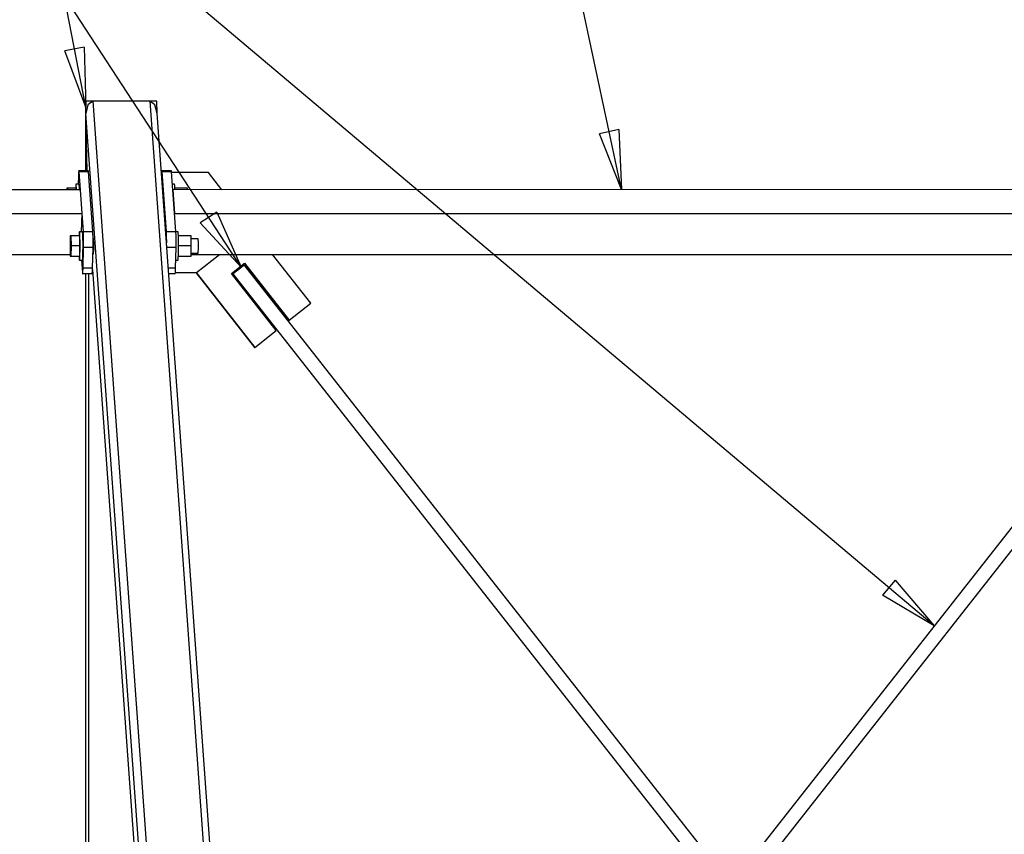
# Model space of a CAD drawing. Header units: millimetres. Extents: x -484 to 16958, y -454 to 3567.
# Tile 22 of 26: x 13575 to 14404, y 1890 to 2576. Entities that reach past the tile are written whole.
import ezdxf

# ---------------------------------------------------------------- set-up
doc = ezdxf.new("R2010")
doc.units = ezdxf.units.MM
for name, color, linetype in [('AS_Belki', 145, 'Continuous'), ('AS_Blachy', 30, 'Continuous'), ('AS_Sruby', 9, 'Continuous')]:
    doc.layers.add(name, color=color, linetype=linetype)

msp = doc.modelspace()

# ---------------------------------------------------------------- linework, layer by layer
at = {"color": 7}
for p, q in [((13630.68, 2502.39), (13511.78, 3115.34)), ((14345.01, 2065.67), (13485.99, 2790.34)), ((13761.41, 2367.77), (13485.99, 2790.34)), ((14081.84, 2433.05), (14028.25, 2683.03))]:
    msp.add_line(p, q, dxfattribs=at)
at = {"color": 0, "linetype": 'ByBlock', "lineweight": -2}
for p, q in [((13629.34, 2553.06), (13612.98, 2549.89)), ((13630.68, 2502.39), (13612.98, 2549.89)), ((13629.34, 2553.06), (13630.68, 2502.39)), ((14079.5, 2483.68), (14063.21, 2480.19)), ((14081.84, 2433.05), (14063.21, 2480.19)), ((14079.5, 2483.68), (14081.84, 2433.05)), ((13741.09, 2414.21, -198615.22), (13727.12, 2405.11, -198615.22)), ((13741.09, 2414.21, -198615.22), (13761.41, 2367.77, -198615.22)), ((13761.41, 2367.77, -198615.22), (13727.12, 2405.11, -198615.22)), ((14312.16, 2104.28, -198615.22), (14301.42, 2091.55, -198615.22)), ((14312.16, 2104.28, -198615.22), (14345.01, 2065.67, -198615.22)), ((14345.01, 2065.67, -198615.22), (14301.42, 2091.55, -198615.22))]:
    msp.add_line(p, q, dxfattribs=at)
at = {"layer": 'AS_Belki', "color": 145, "linetype": 'Continuous', "ltscale": 0.25}
for p, q in [((13630.8, 2497.19), (13630.55, 2507.59)), ((13636.55, 2507.59), (13630.55, 2507.59)), ((13630.55, 2507.59), (13630.55, 2448.95)), ((13632.38, 2504.54), (13630.8, 2497.19)), ((13636.55, 2507.59), (13632.38, 2504.54)), ((13636.55, 2507.59), (13722.8, 1312.61)), ((13684.51, 2507.59), (13636.55, 2507.59)), ((13684.51, 2507.59), (13770.76, 1312.61)), ((13688.82, 2504.54), (13684.51, 2507.59)), ((13690.5, 2507.59), (13684.51, 2507.59)), ((13690.75, 2497.19), (13688.82, 2504.54)), ((13690.75, 2497.19), (13690.5, 2507.59)), ((13716.55, 1309.15), (13630.8, 2497.19)), ((13631.96, 2448.95), (13630.8, 2497.19)), ((13776.5, 1309.15), (13690.75, 2497.19)), ((13626.11, 2433.04), (11654.16, 2433)), ((13627.56, 2413.04), (13626.11, 2433.04)), ((13704.05, 2433.04), (13704.04, 2432.95)), ((14651.06, 2433.06), (13704.05, 2433.04)), ((13704.05, 2433.04), (13705.49, 2413.04)), ((11655.6, 2413), (13627.56, 2413.04)), ((13627.19, 2397.6), (13627.56, 2413.04)), ((13705.49, 2413.04), (14652.5, 2413.06)), ((13705.49, 2413.04), (13705.49, 2412.95)), ((13636.81, 2392.28), (13637, 2391.69)), ((13637, 2391.69), (13637.13, 2387.44)), ((13636.71, 2379.56), (13636.7, 2379.68)), ((13636.93, 2378.86), (13636.71, 2379.56)), ((13637.11, 2382.13), (13636.93, 2378.86)), ((13637.13, 2387.44), (13637.11, 2382.13)), ((11669.44, 2378.36), (13617.63, 2378.4)), ((13719.32, 2378.4), (14642.57, 2378.41)), ((13636.3, 2365.67), (13694.85, 1554.42)), ((14173.92, 1847.83), (13764.05, 2369.69)), ((14583.78, 2369.69), (14173.92, 1847.83)), ((13630.55, 2362.31), (13630.55, 1450.05)), ((13633.05, 2362.31), (13633.05, 1450.05)), ((13754.63, 2362.27), (14166.29, 1838.13)), ((14181.54, 1838.13), (14593.21, 2362.27))]:
    msp.add_line(p, q, dxfattribs=at)
at = {"layer": 'AS_Belki', "color": 145, "linetype": 'Continuous', "ltscale": 0.25, "extrusion": (-0.617463, 0.786178, 0.025753)}
msp.add_circle((-12282.27, 170.95, -6635.8), 6, dxfattribs=at)
at = {"layer": 'AS_Blachy', "color": 145, "linetype": 'Continuous', "ltscale": 0.25}
for p, q in [((13632.71, 2448.95), (13624.71, 2448.95)), ((13626.1, 2433.04), (13625.03, 2447.95)), ((13633.02, 2447.95), (13625.03, 2447.95)), ((13636.63, 2397.95), (13633.02, 2447.95)), ((13694.57, 2447.42), (13694.34, 2447.42)), ((13702.64, 2448.95), (13694.65, 2448.95)), ((13698.58, 2397.95), (13694.97, 2447.95)), ((13702.96, 2447.95), (13694.97, 2447.95)), ((13706.57, 2397.95), (13702.96, 2447.95)), ((13734.01, 2447.42), (13703, 2447.42)), ((13745.3, 2433.04), (13734.01, 2447.42)), ((13624.46, 2444.29), (13624.3, 2437.6)), ((13628.64, 2397.95), (13627.56, 2412.95)), ((13628.64, 2397.95), (13636.63, 2397.95)), ((13698.58, 2397.95), (13706.57, 2397.95)), ((13628.37, 2366.97), (13628.79, 2384.29)), ((13636.78, 2384.29), (13628.79, 2384.29)), ((13636.37, 2366.97), (13636.78, 2384.29)), ((13706.72, 2384.29), (13698.9, 2384.29)), ((13706.31, 2366.97), (13706.72, 2384.29)), ((13627.06, 2373.65), (13627.81, 2363.31)), ((13723.93, 2363.17), (13743.29, 2378.4)), ((13820.12, 2337.35), (13787.88, 2378.4)), ((13636.37, 2366.97), (13628.37, 2366.97)), ((13706.31, 2366.97), (13700.15, 2366.97)), ((13706.1, 2363.17), (13723.93, 2363.17)), ((13723.26, 2363.17), (13772.66, 2300.27)), ((13723.59, 2363.17), (13772.99, 2300.27)), ((13753.39, 2362.44), (13764.39, 2371.1)), ((13764.18, 2370.93), (13801.72, 2323.14)), ((13764.39, 2371.1), (13802.05, 2323.14)), ((13628.12, 2362.31), (13636.11, 2362.31)), ((13700.49, 2362.31), (13706.05, 2362.31)), ((13791.05, 2314.48), (13753.39, 2362.44)), ((13802.05, 2323.14), (13820.12, 2337.35)), ((13801.72, 2323.14), (13802.05, 2323.14)), ((13772.99, 2300.27), (13791.05, 2314.48)), ((13772.66, 2300.27), (13772.99, 2300.27))]:
    msp.add_line(p, q, dxfattribs=at)
at = {"layer": 'AS_Blachy', "color": 145, "linetype": 'Continuous', "ltscale": 0.25, "extrusion": (-0.999132, -1.74716e-05, 0.041662)}
for centre, start, end in [((-2439.05, 567.64, -13613.03), 149.99998, 239.99998), ((-2439.05, 567.97, -13621.02), 149.99998, 194.99998), ((-2439.05, 570.55, -13682.91), 149.99998, 227.32318), ((-2439.05, 570.89, -13690.9), 149.99998, 194.99998), ((-2389.05, 567.79, -13616.64), 59.99998, 149.99998), ((-2389.05, 568.12, -13624.62), 59.99998, 149.99998), ((-2389.05, 570.7, -13686.52), 72.67657, 149.99998), ((-2389.05, 571.04, -13694.5), 59.99998, 149.99998), ((-2371.73, 567.77, -13616.22), 329.99998, 59.99998), ((-2371.73, 568.11, -13624.21), 14.99998, 59.99998), ((-2371.73, 571.02, -13694.09), 14.99998, 59.99998)]:
    msp.add_arc(centre, 10, start, end, dxfattribs=at)
at = {"layer": 'AS_Sruby', "color": 145, "linetype": 'Continuous', "ltscale": 0.25}
for p, q in [((13624.94, 2437.6), (13622.44, 2437.6)), ((13705.37, 2437.6), (13703.71, 2437.6)), ((13614.77, 2434.3), (13614.74, 2433.04)), ((13615.19, 2434.3), (13614.77, 2434.3)), ((13615.19, 2434.3), (13615.22, 2433.04)), ((13622.68, 2434.3), (13615.19, 2434.3)), ((13622.71, 2433.04), (13622.68, 2434.3)), ((13716.4, 2434.3), (13705.75, 2434.3)), ((13716.43, 2433.04), (13716.4, 2434.3)), ((13627.83, 2397.6), (13625.33, 2397.6)), ((13708.26, 2397.6), (13706.58, 2397.6)), ((13617.66, 2394.3), (13617.45, 2385.63)), ((13618.08, 2394.3), (13617.66, 2394.3)), ((13618.08, 2394.3), (13618.29, 2385.63)), ((13625.57, 2394.3), (13618.08, 2394.3)), ((13625.78, 2385.63), (13625.57, 2394.3)), ((13637, 2391.57), (13636.82, 2391.57)), ((13719.29, 2394.3), (13708.63, 2394.3)), ((13719.5, 2385.63), (13719.29, 2394.3)), ((13725.31, 2391.57), (13719.36, 2391.57)), ((13617.45, 2385.63), (13617.66, 2376.95)), ((13618.29, 2385.63), (13618.08, 2376.95)), ((13625.78, 2385.63), (13618.29, 2385.63)), ((13625.57, 2376.95), (13625.78, 2385.63)), ((13636.67, 2379.68), (13636.97, 2379.68)), ((13719.5, 2385.63), (13708.79, 2385.63)), ((13719.29, 2376.95), (13719.5, 2385.63)), ((13719.36, 2379.68), (13725.24, 2379.68)), ((13618.08, 2376.95), (13617.66, 2376.95)), ((13617.66, 2376.95), (13618.08, 2376.95)), ((13618.08, 2376.95), (13625.57, 2376.95)), ((13625.57, 2376.95), (13625.15, 2376.95)), ((13625.4, 2373.65), (13627.89, 2373.65)), ((13706.47, 2373.65), (13708.32, 2373.65)), ((13708.63, 2376.95), (13719.29, 2376.95))]:
    msp.add_line(p, q, dxfattribs=at)
at = {"layer": 'AS_Sruby', "color": 145, "linetype": 'Continuous', "ltscale": 0.25, "extrusion": (-0.999131, 1.05463e-07, 0.041672)}
for centre, radius, start, end in [((-2425.63, 567.67, -13610.64), 12, 128.1932, 223.42643), ((-2425.63, 567.78, -13613.14), 12, 128.19347, 183.75002), ((-2425.63, 571.13, -13693.5), 12, 128.20272, 183.75002), ((-2385.63, 567.9, -13616.02), 12, 3.75002, 183.75002), ((-2385.63, 571.96, -13713.35), 6, 352.50002, 172.50002)]:
    msp.add_arc(centre, radius, start, end, dxfattribs=at)
at = {"layer": 'AS_Sruby', "color": 145, "linetype": 'Continuous', "ltscale": 0.25, "extrusion": (-0.999131, 1.05462e-07, 0.041672)}
for centre, start, end in [((-2385.63, 567.79, -13613.53), 316.4713, 223.42643), ((-2385.63, 571.25, -13696.38), 3.75002, 183.75002)]:
    msp.add_arc(centre, 12, start, end, dxfattribs=at)

doc.saveas('drawing.dxf')
